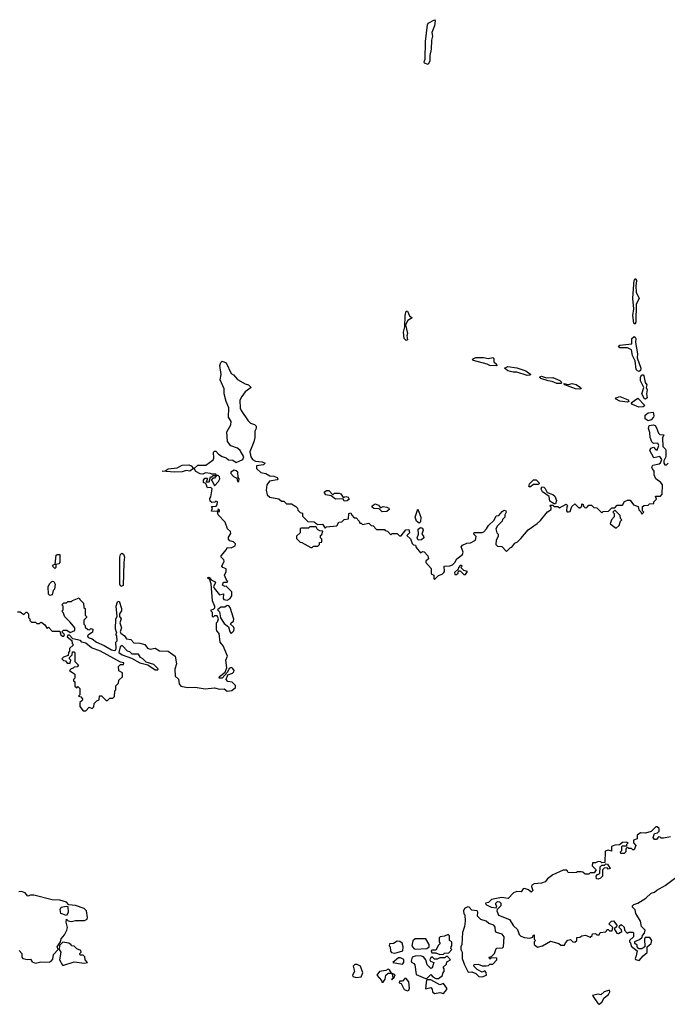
# Model space of a CAD drawing. Extents: x 2219101 to 2444320, y 201258 to 358766.
# Tile 183 of 256: x 2310352 to 2315383, y 303859 to 311514. Entities that reach past the tile are written whole.
import ezdxf

# ---------------------------------------------------------------- set-up
doc = ezdxf.new("R2010")
doc.units = 0

msp = doc.modelspace()

# ---------------------------------------------------------------- linework, layer by layer
at = {"layer": '0CON10XD'}
for points in [[(2313525, 311164.2), (2313496.7, 311175), (2313494.2, 311185), (2313503, 311207), (2313505.7, 311345), (2313520, 311475), (2313525, 311488), (2313575, 311513.8), (2313580.8, 311505), (2313575.4, 311465), (2313554.4, 311415), (2313560, 311385), (2313552.7, 311355), (2313550, 311285), (2313537.8, 311235), (2313538.8, 311195), (2313525, 311164.2)], [(2315135, 309147.5), (2315124.4, 309154.4), (2315115.7, 309215), (2315123.5, 309265), (2315116.4, 309345), (2315123, 309457), (2315126, 309485), (2315135, 309502.5), (2315144, 309485), (2315138.3, 309441.7), (2315141.5, 309395), (2315164, 309345), (2315142.1, 309302.1), (2315140, 309165), (2315135, 309147.5)], [(2313355, 309019.2), (2313338.9, 309035), (2313334.6, 309084.6), (2313343.8, 309126.2), (2313346.9, 309213.1), (2313355, 309246.7), (2313365, 309248.8), (2313381.5, 309211.5), (2313400, 309195), (2313366.5, 309175), (2313348.3, 309141.7), (2313364.4, 309075), (2313359.5, 309055), (2313363.8, 309025), (2313355, 309019.2)], [(2315165, 308780), (2315153, 308783), (2315142, 308795), (2315132.5, 308862.5), (2315112.9, 308902.9), (2315106, 308946), (2315075, 308962), (2315015, 308962.5), (2315003.8, 308975), (2315015, 308983.8), (2315106.7, 308995), (2315108.8, 309035), (2315125, 309051.2), (2315135, 309046.7), (2315140, 309035), (2315137.1, 309005), (2315152.2, 308915), (2315150, 308885), (2315176.9, 308805), (2315175, 308786.7), (2315165, 308780)], [(2314055, 308822.5), (2314005, 308824.6), (2313985, 308835.7), (2313876.7, 308865), (2313870, 308875), (2313895, 308887.5), (2313955, 308887.3), (2313995, 308879.4), (2314026.9, 308886.9), (2314035, 308880), (2314036.9, 308855), (2314055.7, 308835), (2314060, 308825), (2314055, 308822.5)], [(2312012.5, 307455), (2311985, 307462.5), (2311973.3, 307475), (2311975, 307490), (2311991.7, 307518.3), (2311990, 307535), (2311966.4, 307556.4), (2311948.3, 307608.3), (2311893.3, 307665), (2311890, 307690), (2311905, 307690), (2311905, 307700), (2311895, 307710), (2311890, 307690), (2311843.3, 307693.3), (2311850, 307715), (2311841.7, 307728.3), (2311878.3, 307731.7), (2311887, 307743), (2311890, 307765), (2311875, 307770), (2311867, 307763), (2311845, 307760), (2311831.7, 307771.7), (2311828.3, 307791.7), (2311836.4, 307803.6), (2311847, 307867), (2311837.5, 307877.5), (2311810, 307875), (2311798.3, 307908.3), (2311780, 307915), (2311780, 307935), (2311791.7, 307948.3), (2311805, 307950), (2311810, 307945), (2311801.7, 307921.7), (2311825, 307920), (2311835, 307960), (2311845, 307960), (2311855, 307970), (2311880, 307970), (2311865, 307950), (2311851.7, 307948.3), (2311840, 307935), (2311848.3, 307928.3), (2311865, 307890), (2311897, 307923), (2311906.4, 307943.6), (2311905, 307960), (2311895, 307970), (2311880, 307970), (2311875, 307980), (2311845, 307980), (2311835, 307986.7), (2311795, 307990), (2311775, 307980), (2311755, 307982.5), (2311720.5, 308000.5), (2311706.7, 308025), (2311735, 308051.4), (2311798.8, 308051.2), (2311855, 308092.5), (2311860, 308105), (2311858.3, 308151.7), (2311865, 308160), (2311875, 308160), (2311897.5, 308135), (2311925, 308116.7), (2311957, 308107), (2311975, 308091.2), (2312009.2, 308089.2), (2312035, 308072.2), (2312086.2, 308095), (2312092.5, 308115), (2312065, 308163.3), (2312045, 308182.5), (2311991.7, 308201.7), (2311967.5, 308235), (2311960.7, 308309.3), (2311993.3, 308365), (2311995, 308390), (2311973.3, 308425), (2311976.7, 308495), (2311955.9, 308545.9), (2311941.2, 308605), (2311940, 308645), (2311910, 308715), (2311917.5, 308755), (2311906.7, 308825), (2311915, 308847.5), (2311925, 308860), (2311957.3, 308847.3), (2311995, 308762.5), (2312013, 308753), (2312045, 308717.5), (2312103, 308683), (2312130, 308675), (2312150, 308655), (2312105, 308620), (2312077.5, 308585), (2312063.3, 308555), (2312063.9, 308493.9), (2312073.3, 308475), (2312127.5, 308395), (2312145, 308377.5), (2312175, 308367.5), (2312190, 308355), (2312190, 308335), (2312180, 308315), (2312180, 308265), (2312171.7, 308231.7), (2312140, 308155), (2312147.5, 308115), (2312160, 308095), (2312185, 308080.8), (2312235, 308077.3), (2312258.8, 308065), (2312247.3, 308052.7), (2312192.5, 308045), (2312192.5, 308025), (2312225, 307993.3), (2312265, 307986.7), (2312295, 307967.5), (2312325.9, 307965.9), (2312353.3, 307955), (2312357.5, 307945), (2312353.3, 307936.7), (2312293, 307927), (2312271.7, 307898.3), (2312267.5, 307855), (2312275, 307820), (2312295, 307802.5), (2312365, 307790), (2312385, 307770), (2312405, 307770), (2312425, 307750), (2312465, 307750), (2312498.3, 307728.3), (2312510, 307715), (2312511.7, 307701.7), (2312531.7, 307681.7), (2312548.3, 307678.3), (2312550, 307655), (2312591.7, 307611.7), (2312639.3, 307609.3), (2312665, 307590), (2312705, 307592.5), (2312725, 307560), (2312735, 307570), (2312815, 307580), (2312831.7, 307608.3), (2312855, 307610), (2312873, 307627), (2312907, 307633), (2312910, 307675), (2312925, 307680), (2312931.7, 307661.7), (2312951.7, 307641.7), (2312965, 307640), (2312990, 307615), (2312995, 307600), (2313005, 307600), (2313015, 307590), (2313065, 307600), (2313081.7, 307581.7), (2313098.3, 307578.3), (2313125, 307550), (2313185, 307550), (2313191.7, 307541.7), (2313208.3, 307538.3), (2313235, 307510), (2313245, 307520), (2313285, 307520), (2313301.7, 307501.7), (2313315, 307500), (2313351.7, 307548.3), (2313375, 307550), (2313380, 307525), (2313360, 307505), (2313388.3, 307478.3), (2313401.7, 307441.7), (2313411.7, 307431.7), (2313428.3, 307428.3), (2313431.7, 307411.7), (2313465, 307370), (2313485, 307380), (2313495, 307376), (2313524.2, 307345), (2313527.3, 307322.7), (2313507.5, 307305), (2313507.5, 307295), (2313548.3, 307248.3), (2313550, 307205), (2313570, 307195), (2313568.3, 307168.3), (2313575, 307162.5), (2313607, 307193), (2313635, 307203.3), (2313646.7, 307215), (2313653.3, 307225), (2313650, 307265), (2313695, 307266.7), (2313713.6, 307276.4), (2313733.3, 307295), (2313747, 307323), (2313792.5, 307355), (2313796.2, 307375), (2313782.5, 307415), (2313791.7, 307428.3), (2313825, 307443.3), (2313855, 307447.5), (2313893, 307467), (2313897.5, 307495), (2313880, 307515), (2313881.7, 307528.3), (2313945, 307526.7), (2313957.5, 307532.5), (2313980, 307555), (2313995, 307582.5), (2314038.3, 307621.7), (2314053.6, 307656.4), (2314075, 307660), (2314099.5, 307690.5), (2314115, 307700), (2314130, 307695), (2314132.5, 307685), (2314120, 307665), (2314120, 307645), (2314103, 307627), (2314100, 307615), (2314065, 307580), (2314052.5, 307555), (2314060, 307525), (2314070, 307515), (2314070, 307495), (2314053, 307467), (2314050, 307435), (2314065, 307420), (2314098.3, 307418.3), (2314135, 307380), (2314165, 307410), (2314176.4, 307413.6), (2314200, 307445), (2314220, 307455), (2314245, 307480), (2314301.7, 307548.3), (2314373, 307597), (2314399.3, 307620.7), (2314451.7, 307688.3), (2314480, 307705), (2314480, 307725), (2314470, 307735), (2314475, 307740), (2314495, 307740), (2314505, 307730), (2314531.7, 307728.3), (2314545, 307720), (2314597, 307747), (2314610, 307735), (2314602.5, 307727.5), (2314600, 307695), (2314605, 307687.5), (2314615, 307686.7), (2314629.3, 307690.7), (2314641.7, 307728.3), (2314665, 307750), (2314695, 307720), (2314705, 307720), (2314718.3, 307731.7), (2314720, 307750), (2314730, 307745), (2314731.7, 307731.7), (2314745, 307720), (2314758.3, 307721.7), (2314775, 307740), (2314795, 307740), (2314811.7, 307721.7), (2314835, 307720), (2314875, 307680), (2314885, 307690), (2314927, 307693), (2314951.7, 307718.3), (2314975, 307720), (2314995, 307740), (2315035, 307740), (2315051.7, 307768.3), (2315075, 307777.5), (2315095, 307777.5), (2315121.7, 307741.7), (2315158.3, 307728.3), (2315163, 307703), (2315178.3, 307688.3), (2315185, 307670), (2315200, 307685), (2315190, 307695), (2315191.7, 307728.3), (2315203, 307737), (2315235, 307740), (2315245, 307750), (2315278.3, 307751.7), (2315280, 307765), (2315300, 307785), (2315291.7, 307808.3), (2315331.7, 307808.3), (2315343.3, 307825), (2315346.4, 307896.4), (2315333.3, 307915), (2315293.3, 307945), (2315282.5, 307975), (2315282.5, 308005), (2315268.3, 308021.7), (2315262.5, 308035), (2315270, 308050), (2315320.3, 308059.7), (2315330.8, 308069.2), (2315340, 308095), (2315325, 308118.8), (2315278.8, 308108.8), (2315248.8, 308165), (2315255, 308183.3), (2315275, 308191.2), (2315295, 308170), (2315305, 308167.5), (2315316.4, 308203.6), (2315310.7, 308220.7), (2315275, 308219.2), (2315262, 308232), (2315251.1, 308265), (2315248.9, 308305), (2315237.1, 308335), (2315241.9, 308358.1), (2315274.2, 308364.2), (2315288, 308358), (2315300.7, 308340.7), (2315315, 308300), (2315325, 308290), (2315357.5, 308287.5), (2315347, 308263), (2315347.5, 308195), (2315370, 308175), (2315372.5, 308165), (2315372.5, 308115), (2315357.5, 308085), (2315357.5, 308065), (2315363.9, 308053.9), (2315376.4, 308053.6), (2315390, 308065)], [(2314295, 308748.1), (2314215, 308773.6), (2314185, 308773.6), (2314145, 308783.6), (2314119.2, 308805), (2314145, 308817.3), (2314215, 308808.5), (2314285, 308783.3), (2314322.5, 308755), (2314315, 308750), (2314295, 308748.1)], [(2314555, 308684.4), (2314525, 308684.6), (2314490, 308700), (2314456.7, 308705), (2314401.2, 308725), (2314391.2, 308735), (2314405, 308742.5), (2314445, 308729.4), (2314495, 308731.1), (2314547.6, 308707.6), (2314560.8, 308695), (2314560, 308685), (2314555, 308684.4)], [(2315215, 308563.3), (2315205, 308567.5), (2315186.4, 308606.4), (2315201.2, 308655), (2315175.7, 308705), (2315174.1, 308735.9), (2315185, 308753.8), (2315195, 308753.8), (2315202, 308745), (2315212.5, 308692.5), (2315223.3, 308675), (2315218.8, 308655), (2315226, 308635), (2315220.8, 308605), (2315226.2, 308575), (2315215, 308563.3)], [(2314705, 308641.5), (2314670, 308645), (2314586.1, 308673.9), (2314580, 308685), (2314615, 308678.1), (2314645.5, 308685.5), (2314675, 308677.8), (2314710, 308655), (2314713.8, 308645), (2314705, 308641.5)], [(2315075, 308540.8), (2315015, 308547.8), (2314981.2, 308565), (2314986.2, 308575), (2315015, 308584.4), (2315078.1, 308558.1), (2315083.3, 308545), (2315075, 308540.8)], [(2315161.8, 308501.8), (2315112.6, 308522.6), (2315103.3, 308535), (2315155, 308572.5), (2315210, 308515), (2315195, 308504.5), (2315161.8, 308501.8)], [(2315235, 308394.3), (2315211.7, 308411.7), (2315210.5, 308439.5), (2315235, 308458.5), (2315272.5, 308462.5), (2315280, 308435), (2315276.2, 308425), (2315256.9, 308403.1), (2315235, 308394.3)], [(2311555, 307996.9), (2311460, 308005), (2311482.5, 308007.5), (2311505, 308022), (2311575, 308030.8), (2311615, 308050.8), (2311665, 308052.5), (2311685, 308046.2), (2311702.5, 308025), (2311675, 308003.3), (2311645, 308008.8), (2311615, 307998.1), (2311555, 307996.9)], [(2312055, 307922.5), (2312056.7, 307945), (2312050, 307955), (2312046, 307996), (2312035, 308007.5), (2312018.3, 308011.7), (2311993.6, 307996.4), (2311992.5, 307985), (2312012.5, 307962.5), (2312038.3, 307948.3), (2312043.6, 307923.6), (2312055, 307922.5)], [(2314315, 307880), (2314307.5, 307885), (2314314, 307905), (2314345, 307935.8), (2314365, 307936), (2314385.7, 307915.7), (2314386.7, 307905), (2314380.7, 307899.3), (2314345, 307900), (2314315, 307880)], [(2314515, 307750), (2314505, 307750), (2314470, 307770), (2314465.9, 307805.9), (2314414.2, 307844.2), (2314403.3, 307865), (2314407.5, 307882.5), (2314425, 307878.8), (2314435, 307868.8), (2314448.8, 307838.8), (2314495, 307822.5), (2314510.6, 307810.6), (2314523.3, 307775), (2314515, 307750)], [(2312871.7, 307771.7), (2312865, 307790), (2312805, 307787.5), (2312771.7, 307811.7), (2312729.3, 307819.3), (2312718.3, 307841.7), (2312735, 307852.5), (2312755, 307852.5), (2312785, 307820), (2312798.3, 307831.7), (2312835, 307832.5), (2312846.4, 307826.4), (2312865, 307800), (2312885, 307807.5), (2312905, 307802.5), (2312912.5, 307785), (2312895, 307772.5), (2312871.7, 307771.7)], [(2313167.5, 307687.5), (2313145, 307710), (2313103, 307713), (2313090, 307725), (2313090, 307735), (2313115, 307750), (2313139.3, 307739.3), (2313155, 307720), (2313175, 307728.8), (2313203.9, 307723.9), (2313220, 307715), (2313222.5, 307705), (2313205, 307690), (2313167.5, 307687.5)], [(2313455, 307600), (2313433.9, 307613.9), (2313425.8, 307645), (2313445, 307707.5), (2313468.9, 307645), (2313465, 307610), (2313455, 307600)], [(2314985, 307560), (2315008.3, 307581.7), (2315020, 307615), (2315030, 307625), (2315020, 307635), (2315018.3, 307658.3), (2314975, 307700), (2314960, 307685), (2314970, 307675), (2314971.7, 307648.3), (2314950, 307625), (2314940, 307595), (2314985, 307560)], [(2312625, 307410), (2312635, 307420), (2312668.3, 307421.7), (2312680, 307435), (2312681.7, 307448.3), (2312698.3, 307451.7), (2312700, 307475), (2312690, 307485), (2312690, 307505), (2312698.3, 307511.7), (2312708.3, 307538.3), (2312685, 307540), (2312665, 307550), (2312655, 307570), (2312605, 307570), (2312595, 307560), (2312535, 307560), (2312530, 307555), (2312530, 307525), (2312501.7, 307498.3), (2312501.7, 307481.7), (2312531.7, 307451.7), (2312545, 307450), (2312615, 307410), (2312625, 307410)], [(2313448.3, 307468.3), (2313440, 307485), (2313450, 307515), (2313448, 307552), (2313465, 307566.7), (2313480.5, 307560.5), (2313487.5, 307545), (2313476.2, 307515), (2313488.7, 307498.7), (2313490.8, 307485), (2313475, 307469.2), (2313448.3, 307468.3)], [(2310335, 306910), (2310355, 306910), (2310385, 306890), (2310401.7, 306908.3), (2310408.3, 306908.3), (2310420, 306895), (2310420, 306865), (2310430, 306855), (2310431.7, 306841.7), (2310445, 306830), (2310475, 306830), (2310485, 306820), (2310505, 306820), (2310515, 306830), (2310525, 306827.5), (2310548.1, 306808.1), (2310565, 306780), (2310575, 306790), (2310605, 306760), (2310665, 306760), (2310671.7, 306731.7), (2310685, 306720), (2310695, 306720), (2310700, 306735), (2310680, 306755), (2310691.7, 306768.3), (2310717, 306767), (2310745, 306750), (2310780, 306765), (2310780, 306785), (2310745, 306830), (2310701.7, 306871.7), (2310690, 306905), (2310680, 306915), (2310690, 306925), (2310690, 306955), (2310680, 306965), (2310695, 306980), (2310715, 306980), (2310725, 306990), (2310755, 306990), (2310761.7, 306998.3), (2310815, 307020), (2310820, 307005), (2310848.3, 306978.3), (2310850, 306945), (2310860, 306935), (2310860, 306885), (2310870, 306875), (2310870, 306865), (2310850, 306845), (2310850, 306815), (2310860, 306805), (2310861.7, 306791.7), (2310881.7, 306771.7), (2310895, 306770), (2310905, 306780), (2310920, 306775), (2310918.3, 306751.7), (2310885, 306730), (2310880, 306725), (2310885, 306710), (2310915, 306700), (2310947.5, 306675), (2311008.6, 306648.6), (2311064.5, 306614.5), (2311085, 306608.8), (2311096.7, 306613.3), (2311102.5, 306625), (2311100, 306675), (2311110, 306685), (2311107.5, 306725), (2311100, 306735), (2311107.5, 306745), (2311097.5, 306775), (2311100, 306855), (2311110, 306875), (2311102.5, 306955), (2311111.7, 306988.3), (2311125, 306992.5), (2311144.2, 306935), (2311142, 306918), (2311127.5, 306895), (2311127.5, 306875), (2311139.2, 306855), (2311130, 306825), (2311142.5, 306785), (2311132.5, 306755), (2311136.7, 306745), (2311165, 306723.3), (2311180.7, 306700.7), (2311215.5, 306695.5), (2311238.3, 306668.3), (2311285, 306666.7), (2311325, 306657.5), (2311345, 306627.5), (2311365, 306620), (2311405, 306628), (2311437.1, 306607.1), (2311505.7, 306605.7), (2311558.8, 306565), (2311571.4, 306505), (2311556.9, 306465), (2311559.2, 306409.2), (2311585.8, 306385.8), (2311590.6, 306350.6), (2311605, 306332), (2311655, 306322.5), (2311715.8, 306325.8), (2311792.5, 306312.5), (2311865, 306320), (2311905, 306308.8), (2311941.7, 306311.7), (2311965, 306294.4), (2312001.2, 306298.8), (2312027.5, 306322.5), (2312027.7, 306337.7), (2312004, 306364), (2311970, 306370), (2311956.7, 306385), (2311970, 306420), (2312005, 306433.3), (2312016.7, 306445), (2312017.5, 306455), (2312005, 306472.5), (2311995, 306477.5), (2311980.7, 306469.3), (2311967.5, 306442.5), (2311926.1, 306393.9), (2311902.5, 306395), (2311903.6, 306406.4), (2311947.5, 306442.5), (2311962.5, 306475), (2311952.5, 306535), (2311966.2, 306565), (2311932.5, 306645), (2311910, 306675), (2311901.7, 306741.7), (2311883, 306763), (2311880, 306775), (2311880, 306825), (2311888.3, 306831.7), (2311897, 306857), (2311885, 306880), (2311865, 306880), (2311855, 306870), (2311850, 306875), (2311850, 306905), (2311840, 306915), (2311840, 306925), (2311858.3, 306931.7), (2311867.5, 306942.5), (2311867, 306953), (2311850, 306995), (2311839.3, 307129.3), (2311828.3, 307158.3), (2311810, 307175), (2311825, 307180), (2311840, 307160), (2311866.7, 307145), (2311872.5, 307135), (2311858.3, 307108.3), (2311862.5, 307095), (2311905, 307042.5), (2311935, 307050), (2311932.5, 307015), (2311937.5, 307005), (2311965, 307002), (2311986.7, 307015), (2312000, 307035), (2312000, 307065), (2311955, 307110), (2311945, 307107.5), (2311928.3, 307118.3), (2311935, 307140), (2311965, 307140), (2311970, 307145), (2311961.7, 307151.7), (2311943.3, 307195), (2311956.2, 307225), (2311956.7, 307245), (2311930, 307255), (2311922.5, 307265), (2311940, 307305), (2311937.5, 307315), (2311917.5, 307335), (2311917.5, 307345), (2311960, 307395), (2311965, 307410), (2311995, 307407.5), (2312025, 307422.5), (2312027.7, 307437.7), (2312012.5, 307455)], [(2310625, 307247.5), (2310607.5, 307265), (2310614.2, 307275.8), (2310628.3, 307281.7), (2310635, 307350), (2310643.9, 307356.1), (2310665, 307356.7), (2310664, 307295), (2310655, 307283.8), (2310631.7, 307278.3), (2310632.5, 307255), (2310625, 307247.5)], [(2311137.5, 307107.5), (2311130, 307125), (2311130, 307335), (2311134.2, 307355.8), (2311145, 307366.7), (2311157.6, 307357.6), (2311166.5, 307335), (2311160, 307295), (2311155, 307113.8), (2311137.5, 307107.5)], [(2313815, 307200), (2313830, 307225), (2313801.7, 307231.7), (2313780, 307255), (2313790, 307265), (2313785, 307270), (2313775, 307270), (2313760, 307255), (2313758.3, 307241.7), (2313730, 307215), (2313731.7, 307201.7), (2313745, 307200), (2313758.3, 307211.7), (2313761.7, 307228.3), (2313775, 307230), (2313801.7, 307201.7), (2313815, 307200)], [(2310587, 307037), (2310576.4, 307046.4), (2310572, 307105), (2310582.5, 307127.5), (2310605, 307150), (2310617.5, 307145), (2310626.7, 307125), (2310623.3, 307086.7), (2310613.3, 307075), (2310605, 307042.5), (2310587, 307037)], [(2311995, 306742.5), (2312016.1, 306763.9), (2312018.3, 306781.7), (2312013.3, 306795), (2311990, 306815), (2311994.3, 306825.7), (2312013.3, 306836.7), (2312016.4, 306853.6), (2311986.7, 306945), (2311977, 306957), (2311965, 306958.8), (2311945, 306947.5), (2311915, 306947.5), (2311890, 306925), (2311905, 306910), (2311913, 306863), (2311940, 306820), (2311973.6, 306793.6), (2311984.1, 306754.1), (2311995, 306742.5)], [(2310865, 306140), (2310891.7, 306168.3), (2310915, 306160), (2310928.3, 306171.7), (2310931.7, 306198.3), (2310951.7, 306218.3), (2310970, 306225), (2310971.7, 306258.3), (2310988.3, 306258.3), (2311025, 306220), (2311035, 306220), (2311051.7, 306238.3), (2311075, 306240), (2311088.3, 306251.7), (2311090, 306295), (2311100, 306305), (2311100, 306335), (2311120, 306355), (2311121.7, 306378.3), (2311150, 306405), (2311150, 306435), (2311121.7, 306451.7), (2311120, 306485), (2311135, 306500), (2311158.3, 306501.7), (2311160, 306515), (2311135, 306520), (2310980, 306605), (2310911.2, 306631.2), (2310866.1, 306666.1), (2310833.9, 306673.9), (2310825, 306686.7), (2310765, 306700), (2310738.3, 306728.3), (2310725, 306730), (2310720, 306715), (2310758.3, 306688.3), (2310760, 306665), (2310770, 306655), (2310740, 306625), (2310740, 306605), (2310730, 306595), (2310728.3, 306571.7), (2310691.7, 306558.3), (2310680, 306545), (2310691.7, 306531.7), (2310708.3, 306528.3), (2310721.7, 306511.7), (2310745, 306510), (2310750, 306535), (2310740, 306545), (2310740, 306555), (2310760, 306575), (2310761.7, 306598.3), (2310775, 306600), (2310780, 306595), (2310780, 306525), (2310810, 306495), (2310798.3, 306481.7), (2310775, 306480), (2310768.3, 306471.7), (2310751.7, 306468.3), (2310740, 306455), (2310780, 306425), (2310780, 306395), (2310770, 306385), (2310770, 306375), (2310780, 306365), (2310781.7, 306331.7), (2310795, 306320), (2310805, 306330), (2310820, 306315), (2310820, 306265), (2310810, 306255), (2310828.3, 306248.3), (2310840, 306235), (2310838.3, 306221.7), (2310820, 306205), (2310820, 306175), (2310845, 306140), (2310865, 306140)], [(2311425, 306460), (2311428.3, 306468.3), (2311395, 306500), (2311335, 306520), (2311310, 306545), (2311290, 306555), (2311275, 306580), (2311225, 306580), (2311208.3, 306598.3), (2311190, 306605), (2311148.3, 306648.3), (2311131.7, 306638.3), (2311123.3, 306595), (2311147.5, 306575), (2311221.2, 306551.2), (2311285, 306514.3), (2311347.5, 306497.5), (2311405, 306460), (2311425, 306460)], [(2315408.3, 305161.7), (2315355, 305150), (2315335, 305150), (2315328.3, 305158.3), (2315315, 305160), (2315298.3, 305141.7), (2315285, 305140), (2315272.5, 305155), (2315283.3, 305186.7), (2315307, 305193), (2315320, 305205), (2315320, 305225), (2315305, 305240), (2315295, 305240), (2315257, 305203), (2315215, 305190), (2315175, 305192.5), (2315150, 305175), (2315150, 305145), (2315120, 305135), (2315120, 305115), (2315140, 305095), (2315125, 305060), (2315115, 305060), (2315105, 305070), (2315085, 305070), (2315075, 305080), (2315061.7, 305068.3), (2315060, 305045), (2315048.3, 305031.7), (2315021.7, 305031.7), (2315020, 305045), (2315030, 305055), (2315030, 305085), (2315035, 305090), (2315068.3, 305091.7), (2315070, 305105), (2315080, 305115), (2315065, 305120), (2315035, 305117.5), (2315011.7, 305098.3), (2314975, 305096.7), (2314950, 305085), (2314950, 305050), (2314925, 305057.5), (2314900.7, 305049.3), (2314898.3, 304961.7), (2314875, 304960), (2314867, 304967), (2314845, 304970), (2314825, 304960), (2314801.7, 304958.3), (2314800, 304935), (2314830, 304905), (2314815, 304880), (2314785, 304880), (2314775, 304870), (2314745, 304870), (2314727, 304887), (2314715, 304890), (2314685, 304890), (2314677, 304883), (2314645, 304880), (2314613, 304883), (2314601.7, 304901.7), (2314575, 304901.2), (2314494.3, 304865.7), (2314453.3, 304835), (2314435, 304812.5), (2314405, 304800), (2314350, 304795), (2314330, 304785), (2314327.5, 304775), (2314337.5, 304745), (2314325, 304730), (2314305, 304750), (2314275, 304758.8), (2314264.2, 304755.8), (2314247.5, 304732.5), (2314215, 304736.7), (2314187.5, 304725), (2314147, 304683), (2314095, 304688.8), (2314057, 304683), (2314017.5, 304675), (2313995, 304650), (2313970, 304645), (2313973.3, 304635), (2314015, 304613.8), (2314055, 304610), (2314060, 304625), (2314050, 304635), (2314050, 304645), (2314065, 304657.5), (2314080, 304655), (2314090, 304645), (2314090, 304625), (2314062.5, 304597.5), (2314060, 304585), (2314072.3, 304552.3), (2314157.7, 304517.7), (2314188.8, 304468.8), (2314220.7, 304440.7), (2314232.3, 304402.3), (2314245, 304390), (2314275, 304377.5), (2314315, 304373.3), (2314338.3, 304381.7), (2314340, 304395), (2314348.3, 304398.3), (2314350, 304365), (2314360, 304355), (2314350, 304345), (2314350, 304325), (2314375, 304302.5), (2314415, 304313.3), (2314475, 304350), (2314541.7, 304331.7), (2314555, 304320), (2314585, 304320), (2314591.7, 304338.3), (2314611.7, 304358.3), (2314631.7, 304361.7), (2314650, 304345), (2314665, 304342.5), (2314680, 304355), (2314681.7, 304378.3), (2314705, 304380), (2314718.3, 304391.7), (2314747.5, 304397.5), (2314785, 304380), (2314800, 304395), (2314803, 304407), (2314825, 304410), (2314835, 304400), (2314855, 304400), (2314861.7, 304418.3), (2314907, 304423), (2314915, 304440), (2314925, 304440), (2314935, 304430), (2314955, 304430), (2314960, 304455), (2314930, 304485), (2314950, 304505), (2314965, 304507.5), (2314990, 304475), (2314988.3, 304461.7), (2314970, 304445), (2314991.7, 304411.7), (2315005, 304410), (2315030, 304425), (2315028.3, 304438.3), (2315010, 304455), (2315011.7, 304468.3), (2315025, 304480), (2315048.3, 304458.3), (2315050, 304435), (2315071.7, 304411.7), (2315085, 304420), (2315115, 304420), (2315120, 304415), (2315120, 304385), (2315090, 304355), (2315090, 304345), (2315097.5, 304337.5), (2315101.7, 304311.7), (2315150, 304275), (2315142.5, 304235), (2315132.5, 304215), (2315136.4, 304206.4), (2315165, 304199.2)], [(2314845, 304832.5), (2314832.5, 304835), (2314830, 304855), (2314841.7, 304868.3), (2314860, 304875), (2314861.7, 304928.3), (2314875, 304940), (2314895, 304940), (2314905, 304950), (2314918.3, 304948.3), (2314940, 304915), (2314925, 304910), (2314915, 304920), (2314891.7, 304918.3), (2314880, 304905), (2314880, 304855), (2314865, 304840), (2314845, 304832.5)], [(2315165, 304199.2), (2315195, 304236.2), (2315226.8, 304263.2), (2315227.5, 304305), (2315257.2, 304332.8), (2315264.2, 304355), (2315248.6, 304378.6), (2315212.5, 304377.5), (2315207.5, 304365), (2315210, 304305), (2315185, 304290), (2315161.7, 304291.7), (2315150, 304305), (2315148.3, 304318.3), (2315131.7, 304331.7), (2315131.7, 304348.3), (2315168.3, 304361.7), (2315188.3, 304381.7), (2315190, 304395), (2315207.3, 304412.7), (2315210.8, 304435), (2315183.3, 304463.3), (2315174, 304505), (2315138.6, 304565), (2315134.2, 304594.2), (2315113.3, 304615), (2315112.5, 304625), (2315124.2, 304635.8), (2315155.5, 304644.5), (2315216.2, 304683.8), (2315257.9, 304722.1), (2315285, 304731.2), (2315302.2, 304747.8), (2315367.5, 304782.5), (2315481.1, 304868.9)], [(2310475, 304180), (2310495, 304183.3), (2310515, 304190), (2310582, 304188), (2310597.5, 304195), (2310608.8, 304211.2), (2310614.1, 304245.9), (2310650, 304285), (2310643.6, 304306.4), (2310670, 304345), (2310673, 304367), (2310701.2, 304398.8), (2310718.8, 304435), (2310723.8, 304455), (2310713, 304497), (2310715, 304520), (2310727.5, 304507.5), (2310755, 304503.3), (2310785, 304510), (2310855, 304510), (2310875, 304520), (2310880, 304535), (2310870, 304585), (2310853.3, 304605), (2310785, 304628.6), (2310733, 304633), (2310715, 304653.8), (2310665, 304668.8), (2310605, 304670.6), (2310462.4, 304707.6), (2310435, 304708), (2310415, 304700), (2310395.3, 304725.3), (2310365, 304735.5), (2310345, 304732.9)], [(2310715, 304550), (2310672.5, 304565), (2310666.7, 304595), (2310675, 304613.3), (2310713.3, 304623.3), (2310725, 304620), (2310728.3, 304571.7), (2310715, 304550)], [(2313945, 304072.5), (2313980, 304085), (2313977, 304107), (2313965, 304120), (2313945, 304110), (2313905, 304130), (2313880, 304155), (2313881.7, 304168.3), (2313915, 304172.5), (2313945, 304157.5), (2313975, 304157.5), (2313995, 304160), (2314005, 304170), (2314028.3, 304171.7), (2314060, 304205), (2314058.3, 304218.3), (2314015, 304220), (2314005, 304210), (2314000, 304225), (2314018.3, 304231.7), (2314040, 304255), (2314050, 304285), (2314060, 304295), (2314102.5, 304297.5), (2314110, 304305), (2314116.7, 304385), (2314100, 304405), (2314057.5, 304417.5), (2314047.5, 304427.5), (2314045, 304460), (2314035, 304473.3), (2313996.4, 304486.4), (2313975, 304506.7), (2313935, 304517.5), (2313907.5, 304545), (2313911.2, 304575), (2313905.6, 304585.6), (2313865, 304590), (2313845, 304613.3), (2313834.1, 304615.9), (2313807.5, 304605), (2313800, 304585), (2313803, 304563), (2313810, 304555), (2313813.3, 304505), (2313807, 304463), (2313791.7, 304418.3), (2313787.5, 304325), (2313780, 304305), (2313780, 304285), (2313790, 304265), (2313790, 304215), (2313806.7, 304165), (2313835, 304110), (2313865, 304112.5), (2313895, 304097.5), (2313920, 304075), (2313945, 304072.5)], [(2313265, 304257.5), (2313285, 304262.5), (2313327.5, 304275), (2313332.5, 304305), (2313322.5, 304335), (2313305, 304347.5), (2313285, 304350), (2313257, 304333), (2313225, 304330), (2313222.5, 304315), (2313230, 304305), (2313233, 304273), (2313241.7, 304261.7), (2313265, 304257.5)], [(2313425, 304287.5), (2313515, 304292.5), (2313532.5, 304305), (2313532.5, 304325), (2313507, 304367), (2313425, 304367.5), (2313406.4, 304353.6), (2313398.8, 304315), (2313415, 304292.5), (2313425, 304287.5)], [(2313615, 304247.5), (2313645, 304250), (2313653, 304257), (2313685, 304260), (2313710, 304285), (2313702.5, 304292.5), (2313703, 304307), (2313710, 304315), (2313710, 304345), (2313690, 304355), (2313691.7, 304391.7), (2313681.7, 304401.7), (2313651.7, 304388.3), (2313620, 304385), (2313610, 304375), (2313610, 304345), (2313618.3, 304331.7), (2313605, 304320), (2313585, 304280), (2313555, 304280), (2313550, 304275), (2313555, 304260), (2313585, 304260), (2313615, 304247.5)], [(2310348.3, 304278.3), (2310367.5, 304255), (2310367.5, 304225), (2310377.5, 304215), (2310413.3, 304206.7), (2310435, 304210), (2310448.3, 304188.3), (2310475, 304180)], [(2310695, 304163.8), (2310775, 304190), (2310855, 304180), (2310880, 304185), (2310860, 304205), (2310858.3, 304228.3), (2310845, 304240), (2310821.7, 304241.7), (2310820, 304255), (2310830, 304265), (2310828.3, 304278.3), (2310795, 304290), (2310775, 304310), (2310755, 304312.5), (2310752.5, 304322.5), (2310734, 304334), (2310687, 304343), (2310662.5, 304317.5), (2310660, 304285), (2310672.5, 304265), (2310662.5, 304205), (2310684, 304164), (2310695, 304163.8)], [(2313325, 304170), (2313337.5, 304185), (2313337, 304207), (2313311.7, 304221.7), (2313295, 304220), (2313250, 304185), (2313325, 304170)], [(2313605, 304060), (2313637, 304083), (2313638.3, 304101.7), (2313650, 304115), (2313650, 304135), (2313643, 304147), (2313668.3, 304171.7), (2313671.7, 304188.3), (2313700, 304205), (2313675, 304230), (2313665, 304230), (2313655, 304220), (2313615, 304220), (2313595, 304210), (2313575, 304210), (2313557, 304227), (2313545, 304222.5), (2313537.5, 304205), (2313542.5, 304195), (2313570, 304185), (2313557, 304143), (2313545, 304137.5), (2313517.5, 304165), (2313506.7, 304205), (2313489.2, 304229.2), (2313465, 304236.7), (2313425, 304233.3), (2313402.5, 304225), (2313393.8, 304195), (2313396.1, 304186.1), (2313415, 304175.8), (2313421.9, 304165), (2313432, 304092), (2313505, 304060), (2313518.3, 304061.7), (2313545, 304090), (2313561.7, 304071.7), (2313585, 304060), (2313605, 304060)], [(2312966.4, 304066.4), (2313005, 304073.3), (2313017.5, 304105), (2313000, 304155), (2312975, 304167.5), (2312955, 304167.5), (2312942.5, 304155), (2312952.5, 304115), (2312937.5, 304085), (2312940, 304075), (2312966.4, 304066.4)], [(2313175, 304030), (2313192.5, 304055), (2313197.5, 304085), (2313215, 304100), (2313240, 304100), (2313248.3, 304088.3), (2313250, 304060), (2313240, 304055), (2313245, 304050), (2313250, 304060), (2313258.3, 304061.7), (2313268.3, 304088.3), (2313240, 304100), (2313225, 304127.5), (2313215, 304132.5), (2313197, 304123), (2313146.4, 304113.6), (2313127.5, 304085), (2313162.5, 304045), (2313165, 304030), (2313175, 304030)], [(2313365, 303964.2), (2313375, 303970), (2313380, 303985), (2313374.2, 304034.2), (2313355, 304060), (2313345, 304060), (2313325, 304040), (2313301.7, 304038.3), (2313300, 304025), (2313315, 304020), (2313340, 303975), (2313365, 303964.2)], [(2313645, 303942.5), (2313670, 303975), (2313670, 303985), (2313645, 304020), (2313615, 304010), (2313545, 304050), (2313511.7, 304048.3), (2313505, 303980), (2313545, 303990), (2313557, 303977), (2313560, 303955), (2313575, 303942.5), (2313615, 303950), (2313645, 303942.5)], [(2314855, 303859.2), (2314874.3, 303875), (2314891.7, 303908.3), (2314925.6, 303934.4), (2314936.2, 303955), (2314935, 303970), (2314893, 303957), (2314866.2, 303933.8), (2314845, 303937.5), (2314801.7, 303928.3), (2314845, 303862), (2314855, 303859.2)]]:
    msp.add_lwpolyline(points, dxfattribs=at)

doc.saveas('drawing.dxf')
